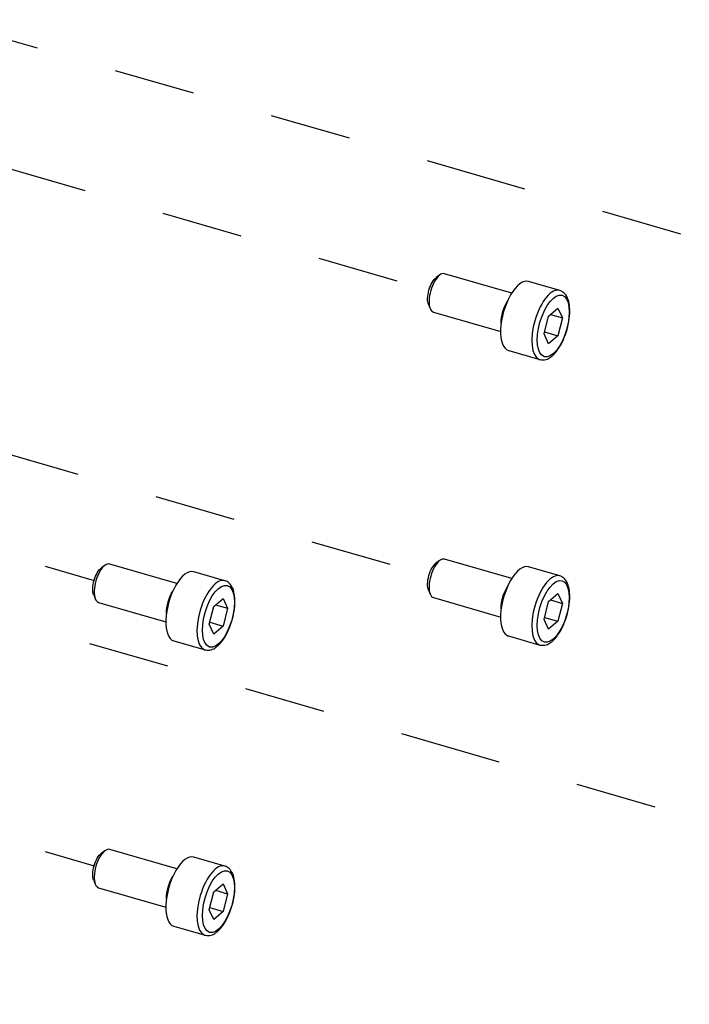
# Model space of a CAD drawing. Extents: x 0.3 to 39, y 0.1 to 10.9.
# Tile 9 of 26: x 27.142 to 27.967, y 2.179 to 3.39. Entities that reach past the tile are written whole.
import ezdxf

# ---------------------------------------------------------------- set-up
doc = ezdxf.new("R2010")
doc.units = 0
doc.header["$LTSCALE"] = 0.5
doc.header["$MEASUREMENT"] = 0
doc.linetypes.add('ONS_PHANTOM', pattern=[0.5, 0.25, -0.05, 0.05, -0.05, 0.05, -0.05])
for name, color, linetype in [('EXPLODE_LINES', 7, 'ONS_PHANTOM'), ('TANGENT_LINES', 7, 'CONTINUOUS'), ('VISIBLE', 7, 'CONTINUOUS')]:
    doc.layers.add(name, color=color, linetype=linetype)

msp = doc.modelspace()

# ---------------------------------------------------------------- linework, layer by layer
at = {"layer": 'EXPLODE_LINES'}
for p, q in [((27.0433, 3.3905), (28.766, 2.8932)), ((27.0433, 3.3905), (28.766, 2.8932)), ((27.1022, 3.2148), (27.646, 3.0578)), ((26.5728, 2.8913), (27.2336, 2.7005)), ((27.0936, 2.866), (27.646, 2.7065)), ((27.0117, 2.6853), (28.766, 2.1789)), ((27.0117, 2.6853), (28.766, 2.1789)), ((26.5728, 2.5401), (27.2336, 2.3494))]:
    msp.add_line(p, q, dxfattribs=at)
at = {"layer": 'TANGENT_LINES'}
for centre in [(27.7949, 3.0148), (27.3825, 2.6576), (27.7949, 2.6635), (27.3825, 2.3064)]:
    msp.add_ellipse(centre, major_axis=(0.0123, 0.0426), ratio=0.433013, start_param=6.274554, end_param=9.386237, dxfattribs=at)
for centre in [(27.7992, 3.0136), (27.7991, 2.6623), (27.3867, 2.6563), (27.3867, 2.3052)]:
    msp.add_ellipse(centre, major_axis=(0.0109, 0.0378), ratio=0.433013, dxfattribs=at)
at = {"layer": 'VISIBLE'}
for p, q in [((27.748, 3.0539), (27.6652, 3.0778)), ((27.6595, 3.0763), (27.6551, 3.0732)), ((27.8072, 3.0573), (27.7688, 3.0684)), ((27.6455, 3.0398), (27.6475, 3.0349)), ((27.6516, 3.0305), (27.7344, 3.0066)), ((27.7935, 3.0257), (27.8048, 3.0355)), ((27.8048, 3.0355), (27.8105, 3.0234)), ((27.7878, 3.0037), (27.7935, 3.0257)), ((27.7958, 3.0277), (27.8105, 3.0234)), ((27.8105, 3.0234), (27.8048, 3.0014)), ((27.7884, 3.0062), (27.8048, 3.0014)), ((27.7935, 2.9916), (27.7878, 3.0037)), ((27.8048, 3.0014), (27.7935, 2.9916)), ((27.7443, 2.9833), (27.7826, 2.9722)), ((27.748, 2.7027), (27.6652, 2.7266)), ((27.2471, 2.7191), (27.2427, 2.716)), ((27.3356, 2.6967), (27.2528, 2.7206)), ((27.6595, 2.7251), (27.6551, 2.722)), ((27.8072, 2.7061), (27.7688, 2.7172)), ((27.3948, 2.7001), (27.3564, 2.7112)), ((27.2331, 2.6826), (27.2351, 2.6777)), ((27.3811, 2.6685), (27.3924, 2.6783)), ((27.3924, 2.6783), (27.3981, 2.6662)), ((27.6455, 2.6886), (27.6475, 2.6836)), ((27.6516, 2.6793), (27.7344, 2.6554)), ((27.7935, 2.6744), (27.8048, 2.6843)), ((27.8048, 2.6843), (27.8105, 2.6721)), ((27.2392, 2.6733), (27.322, 2.6494)), ((27.3754, 2.6465), (27.3811, 2.6685)), ((27.3833, 2.6704), (27.3981, 2.6662)), ((27.3981, 2.6662), (27.3924, 2.6442)), ((27.7878, 2.6525), (27.7935, 2.6744)), ((27.7957, 2.6764), (27.8105, 2.6721)), ((27.8105, 2.6721), (27.8048, 2.6502)), ((27.7884, 2.6549), (27.8048, 2.6502)), ((27.3811, 2.6344), (27.3754, 2.6465)), ((27.376, 2.6489), (27.3924, 2.6442)), ((27.3924, 2.6442), (27.3811, 2.6344)), ((27.7935, 2.6403), (27.7878, 2.6525)), ((27.8048, 2.6502), (27.7935, 2.6403)), ((27.7442, 2.6321), (27.7826, 2.621)), ((27.3318, 2.6261), (27.3702, 2.615)), ((27.2471, 2.3679), (27.2427, 2.3648)), ((27.3356, 2.3455), (27.2528, 2.3694)), ((27.3948, 2.3489), (27.3564, 2.36)), ((27.2331, 2.3314), (27.2351, 2.3265)), ((27.3811, 2.3173), (27.3924, 2.3271)), ((27.3924, 2.3271), (27.3981, 2.315)), ((27.2392, 2.3221), (27.322, 2.2982)), ((27.3754, 2.2953), (27.3811, 2.3173)), ((27.3833, 2.3193), (27.3981, 2.315)), ((27.3981, 2.315), (27.3924, 2.293)), ((27.3811, 2.2832), (27.3754, 2.2953)), ((27.376, 2.2978), (27.3924, 2.293)), ((27.3924, 2.293), (27.3811, 2.2832)), ((27.3318, 2.2749), (27.3702, 2.2638))]:
    msp.add_line(p, q, dxfattribs=at)
for centre, major_axis, start_param, end_param in [((27.6584, 3.0542), (0.0068, 0.0236), 0, 3.141593), ((27.7565, 3.0259), (0.0123, 0.0426), 0, 3.141593), ((27.7482, 3.0282), (0.0069, 0.0239), 1.262889, 1.878704), ((27.7949, 3.0148), (0.0123, 0.0426), 3.103052, 3.141593), ((27.6584, 2.7029), (0.0068, 0.0236), 0, 3.141593), ((27.246, 2.697), (0.0068, 0.0236), 0, 3.141593), ((27.3441, 2.6686), (0.0123, 0.0426), 0, 3.141593), ((27.7565, 2.6746), (0.0123, 0.0426), 0, 3.141593), ((27.3358, 2.671), (0.0069, 0.0239), 1.262889, 1.878704), ((27.7482, 2.677), (0.0069, 0.0239), 1.262889, 1.878704), ((27.7949, 2.6635), (0.0123, 0.0426), 3.103052, 3.141593), ((27.3825, 2.6576), (0.0123, 0.0426), 3.103052, 3.141593), ((27.246, 2.3458), (0.0068, 0.0236), 0, 3.141593), ((27.3441, 2.3175), (0.0123, 0.0426), 0, 3.141593), ((27.3358, 2.3199), (0.0069, 0.0239), 1.262889, 1.878704), ((27.3825, 2.3064), (0.0123, 0.0426), 3.103052, 3.141593)]:
    msp.add_ellipse(centre, major_axis=major_axis, ratio=0.433013, start_param=start_param, end_param=end_param, dxfattribs=at)
at = {"layer": 'VISIBLE', "extrusion": (0, 0, -1)}
for centre, major_axis, start_param, end_param in [((27.6543, 3.0554), (-0.0055, -0.019), 0.501093, 2.6405), ((27.7474, 3.0285), (-0.0068, -0.0236), 0.934878, 2.206714), ((27.2418, 2.6982), (-0.0055, -0.019), 0.501093, 2.6405), ((27.6542, 2.7041), (-0.0055, -0.019), 0.501093, 2.6405), ((27.7474, 2.6773), (-0.0068, -0.0236), 0.934878, 2.206714), ((27.335, 2.6713), (-0.0068, -0.0236), 0.934878, 2.206714), ((27.2418, 2.347), (-0.0055, -0.019), 0.501093, 2.6405), ((27.335, 2.3201), (-0.0068, -0.0236), 0.934878, 2.206714)]:
    msp.add_ellipse(centre, major_axis=major_axis, ratio=0.433013, start_param=start_param, end_param=end_param, dxfattribs=at)
at = {"layer": 'VISIBLE'}
for points, knots in [([(27.8162, 3.0092), (27.8163, 3.0097), (27.8167, 3.0112), (27.8194, 3.0233), (27.8197, 3.0336), (27.8186, 3.0437), (27.8154, 3.0518), (27.8102, 3.0563), (27.8082, 3.057), (27.8074, 3.0573)], [0, 0, 0, 0, 0.072275, 0.259693, 0.440758, 0.611644, 0.772125, 0.909511, 1, 1, 1, 1]), ([(27.7981, 2.977), (27.7992, 2.978), (27.8019, 2.9804), (27.8081, 2.9891), (27.813, 2.9993), (27.8151, 3.006), (27.8162, 3.0092)], [0, 0, 0, 0, 0.183042, 0.451556, 0.733798, 1, 1, 1, 1]), ([(27.7816, 2.9726), (27.7817, 2.9725), (27.7821, 2.9723), (27.7891, 2.9712), (27.7947, 2.9742), (27.7971, 2.9761), (27.7981, 2.977)], [0, 0, 0, 0, 0.084547, 0.410886, 0.737131, 1, 1, 1, 1]), ([(27.8161, 2.658), (27.8163, 2.6584), (27.8167, 2.6599), (27.8194, 2.6721), (27.8197, 2.6823), (27.8186, 2.6925), (27.8153, 2.7006), (27.8102, 2.7051), (27.8082, 2.7057), (27.8074, 2.706)], [0, 0, 0, 0, 0.072275, 0.259693, 0.440758, 0.611644, 0.772125, 0.909511, 1, 1, 1, 1]), ([(27.4037, 2.652), (27.4039, 2.6524), (27.4043, 2.654), (27.407, 2.6661), (27.4073, 2.6764), (27.4062, 2.6865), (27.4029, 2.6946), (27.3978, 2.6991), (27.3958, 2.6998), (27.395, 2.7)], [0, 0, 0, 0, 0.072275, 0.259693, 0.440758, 0.611644, 0.772125, 0.909511, 1, 1, 1, 1]), ([(27.7981, 2.6257), (27.7992, 2.6267), (27.8019, 2.6292), (27.8081, 2.6378), (27.813, 2.648), (27.8151, 2.6547), (27.8161, 2.658)], [0, 0, 0, 0, 0.183042, 0.451556, 0.733798, 1, 1, 1, 1]), ([(27.3857, 2.6198), (27.3868, 2.6207), (27.3895, 2.6232), (27.3957, 2.6318), (27.4006, 2.6421), (27.4027, 2.6488), (27.4037, 2.652)], [0, 0, 0, 0, 0.183042, 0.451556, 0.733798, 1, 1, 1, 1]), ([(27.3692, 2.6154), (27.3692, 2.6153), (27.3697, 2.6151), (27.3767, 2.614), (27.3822, 2.617), (27.3846, 2.6189), (27.3857, 2.6198)], [0, 0, 0, 0, 0.084547, 0.410886, 0.737131, 1, 1, 1, 1]), ([(27.7816, 2.6213), (27.7816, 2.6213), (27.7821, 2.6211), (27.7891, 2.6199), (27.7946, 2.623), (27.797, 2.6249), (27.7981, 2.6257)], [0, 0, 0, 0, 0.084547, 0.410886, 0.737131, 1, 1, 1, 1]), ([(27.4037, 2.3008), (27.4039, 2.3013), (27.4043, 2.3028), (27.407, 2.3149), (27.4073, 2.3252), (27.4062, 2.3353), (27.4029, 2.3434), (27.3978, 2.3479), (27.3958, 2.3486), (27.395, 2.3489)], [0, 0, 0, 0, 0.072275, 0.259693, 0.440758, 0.611644, 0.772125, 0.909511, 1, 1, 1, 1]), ([(27.3857, 2.2686), (27.3868, 2.2696), (27.3895, 2.272), (27.3957, 2.2807), (27.4006, 2.2909), (27.4027, 2.2976), (27.4037, 2.3008)], [0, 0, 0, 0, 0.183042, 0.451556, 0.733798, 1, 1, 1, 1]), ([(27.3692, 2.2642), (27.3692, 2.2641), (27.3697, 2.2639), (27.3767, 2.2628), (27.3822, 2.2658), (27.3846, 2.2677), (27.3857, 2.2686)], [0, 0, 0, 0, 0.084547, 0.410886, 0.737131, 1, 1, 1, 1])]:
    msp.add_open_spline(points, degree=3, knots=knots, dxfattribs=at)

doc.saveas('drawing.dxf')
